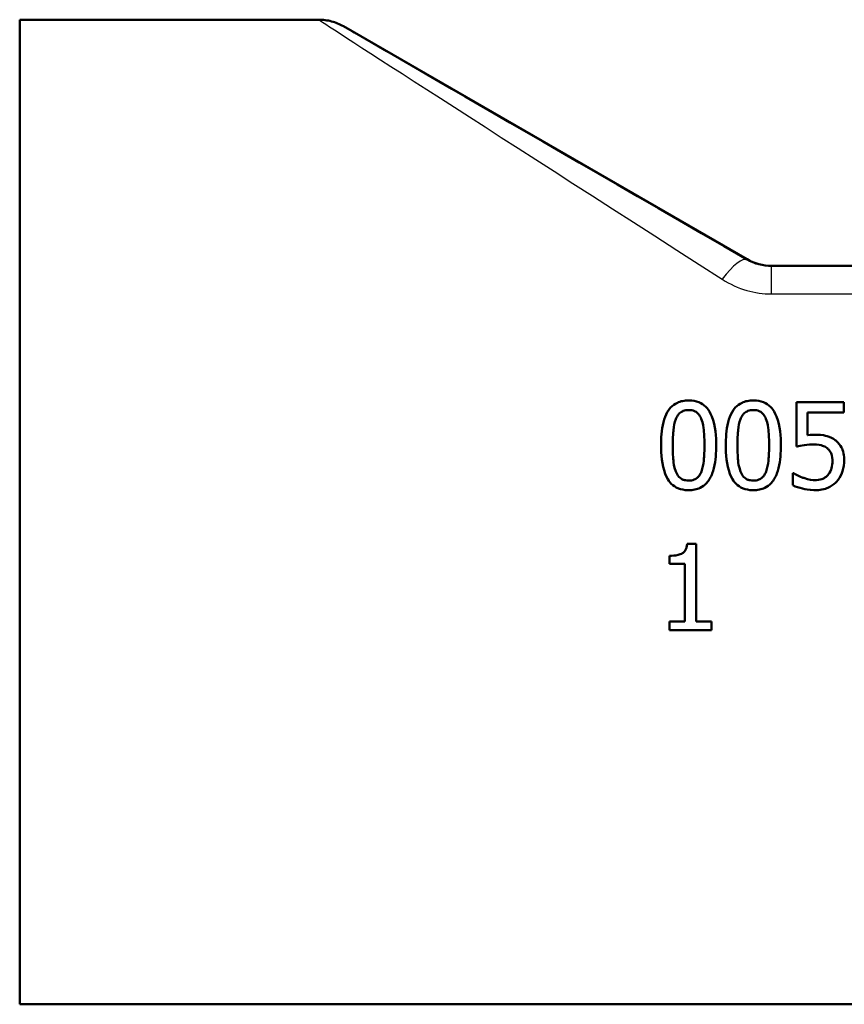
# Model space of a CAD drawing. Header units: millimetres. Extents: x 100 to 2000, y 93 to 2870.
# Tile 12 of 38: x 593 to 627, y 1447 to 1487. Entities that reach past the tile are written whole.
import ezdxf

# ---------------------------------------------------------------- set-up
doc = ezdxf.new("R2010")
doc.units = ezdxf.units.MM
doc.header["$LTSCALE"] = 10
doc.layers.add('Visible Edges(ISO)', color=7, linetype='Continuous', lineweight=50)
doc.layers.add('Visible Tangent Edges(ISO)', color=7, linetype='Continuous', lineweight=25)

msp = doc.modelspace()

# ---------------------------------------------------------------- linework, layer by layer
at = {"layer": 'Visible Edges(ISO)'}
for p, q in [((593.425, 1446.995), (593.425, 1486.995)), ((605.569, 1486.995), (593.425, 1486.995)), ((622.961, 1477.263), (606.569, 1486.727)), ((631.425, 1476.995), (623.961, 1476.995)), ((626.883, 1471.455), (624.963, 1471.455)), ((624.963, 1469.652), (624.963, 1471.455)), ((626.883, 1471.455), (626.883, 1471.044)), ((625.414, 1471.044), (625.414, 1470.111)), ((625.414, 1471.044), (626.883, 1471.044)), ((624.852, 1468.577), (624.818, 1468.577)), ((624.818, 1468.08), (624.818, 1468.577)), ((620.89, 1465.704), (620.527, 1465.704)), ((620.89, 1465.704), (620.89, 1462.55)), ((619.804, 1464.896), (619.804, 1465.216)), ((619.804, 1464.896), (620.439, 1464.896)), ((620.439, 1462.55), (620.439, 1464.896)), ((619.804, 1462.193), (619.804, 1462.55)), ((620.439, 1462.55), (619.804, 1462.55)), ((621.511, 1462.55), (620.89, 1462.55)), ((621.511, 1462.55), (621.511, 1462.193)), ((619.804, 1462.193), (621.511, 1462.193)), ((653.425, 1446.995), (593.425, 1446.995))]:
    msp.add_line(p, q, dxfattribs=at)
msp.add_ellipse((623.961, 1478.995), major_axis=(-2, 0), ratio=0.999999, start_param=1.047198, end_param=1.570796, dxfattribs=at)
for points, knots in [([(606.569, 1486.727), (606.493, 1486.771), (606.415, 1486.81), (606.254, 1486.876), (606.171, 1486.904), (606.002, 1486.95), (605.917, 1486.967), (605.743, 1486.989), (605.656, 1486.995), (605.569, 1486.995)], [0, 0, 0, 0, 0.25, 0.25, 0.5, 0.5, 0.75, 0.75, 1, 1, 1, 1]), ([(620.589, 1471.526), (620.507, 1471.526), (620.424, 1471.52), (620.27, 1471.489), (620.198, 1471.467), (620.025, 1471.387), (619.934, 1471.321), (619.75, 1471.123), (619.681, 1470.99), (619.523, 1470.577), (619.484, 1470.232), (619.47, 1469.851), (619.469, 1469.777), (619.469, 1469.703)], [-0.2309324, -0.2309324, -0.2309324, -0.2309324, -0.2089061, -0.2089061, -0.1886735, -0.1886735, -0.1577322, -0.1577322, -0.1156226, -0.1156226, -0.0225098, -0.0225098, 0, 0, 0, 0]), ([(621.707, 1469.705), (621.707, 1470.04), (621.681, 1470.499), (621.465, 1471.046), (621.388, 1471.151), (621.265, 1471.295), (621.181, 1471.364), (620.971, 1471.475), (620.849, 1471.507), (620.678, 1471.524), (620.634, 1471.526), (620.589, 1471.526)], [-0.1595734, -0.1595734, -0.1595734, -0.1595734, -0.1091464, -0.1091464, -0.0850343, -0.0850343, -0.0514888, -0.0514888, -0.0133667, -0.0133667, 0, 0, 0, 0]), ([(623.216, 1471.526), (623.133, 1471.526), (623.051, 1471.52), (622.896, 1471.489), (622.824, 1471.467), (622.651, 1471.387), (622.56, 1471.321), (622.377, 1471.123), (622.307, 1470.99), (622.15, 1470.577), (622.111, 1470.232), (622.097, 1469.851), (622.095, 1469.777), (622.095, 1469.703)], [-0.2309324, -0.2309324, -0.2309324, -0.2309324, -0.2089061, -0.2089061, -0.1886735, -0.1886735, -0.1577322, -0.1577322, -0.1156226, -0.1156226, -0.0225098, -0.0225098, 0, 0, 0, 0]), ([(624.333, 1469.705), (624.333, 1470.04), (624.307, 1470.499), (624.091, 1471.046), (624.015, 1471.151), (623.892, 1471.295), (623.808, 1471.364), (623.597, 1471.475), (623.475, 1471.507), (623.305, 1471.524), (623.26, 1471.526), (623.216, 1471.526)], [-0.1595734, -0.1595734, -0.1595734, -0.1595734, -0.1091464, -0.1091464, -0.0850343, -0.0850343, -0.0514888, -0.0514888, -0.0133667, -0.0133667, 0, 0, 0, 0]), ([(620.067, 1470.769), (620.086, 1470.815), (620.108, 1470.86), (620.159, 1470.939), (620.186, 1470.974), (620.27, 1471.054), (620.322, 1471.082), (620.437, 1471.127), (620.513, 1471.138), (620.589, 1471.138)], [-0.05655554, -0.05655554, -0.05655554, -0.05655554, -0.04640341, -0.04640341, -0.03730138, -0.03730138, -0.02273195, -0.02273195, 0, 0, 0, 0]), ([(620.589, 1471.138), (620.632, 1471.138), (620.675, 1471.134), (620.756, 1471.119), (620.793, 1471.108), (620.861, 1471.078), (620.915, 1471.049), (621.029, 1470.928), (621.071, 1470.853), (621.103, 1470.775)], [-0.1065055, -0.1065055, -0.1065055, -0.1065055, -0.0770309, -0.0770309, -0.0504053, -0.0504053, -0.025722, -0.025722, 0, 0, 0, 0]), ([(622.694, 1470.769), (622.712, 1470.815), (622.734, 1470.86), (622.785, 1470.939), (622.813, 1470.974), (622.897, 1471.054), (622.948, 1471.082), (623.064, 1471.127), (623.14, 1471.138), (623.216, 1471.138)], [-0.05655554, -0.05655554, -0.05655554, -0.05655554, -0.04640341, -0.04640341, -0.03730138, -0.03730138, -0.02273195, -0.02273195, 0, 0, 0, 0]), ([(623.216, 1471.138), (623.259, 1471.138), (623.302, 1471.134), (623.382, 1471.119), (623.419, 1471.108), (623.487, 1471.078), (623.541, 1471.049), (623.655, 1470.928), (623.698, 1470.853), (623.729, 1470.775)], [-0.1065055, -0.1065055, -0.1065055, -0.1065055, -0.0770309, -0.0770309, -0.0504053, -0.0504053, -0.025722, -0.025722, 0, 0, 0, 0]), ([(619.945, 1469.703), (619.945, 1469.812), (619.947, 1469.922), (619.958, 1470.183), (619.968, 1470.285), (619.985, 1470.47), (620.013, 1470.632), (620.067, 1470.769)], [-0.0648181, -0.0648181, -0.0648181, -0.0648181, -0.05658008, -0.05658008, -0.04503738, -0.04503738, 0, 0, 0, 0]), ([(621.103, 1470.775), (621.169, 1470.607), (621.192, 1470.421), (621.223, 1470.129), (621.23, 1469.911), (621.23, 1469.705)], [-0.09001163, -0.09001163, -0.09001163, -0.09001163, -0.06215447, -0.06215447, 0, 0, 0, 0]), ([(622.572, 1469.703), (622.572, 1469.812), (622.574, 1469.922), (622.585, 1470.183), (622.594, 1470.285), (622.612, 1470.47), (622.639, 1470.632), (622.694, 1470.769)], [-0.0648181, -0.0648181, -0.0648181, -0.0648181, -0.05658008, -0.05658008, -0.04503738, -0.04503738, 0, 0, 0, 0]), ([(623.729, 1470.775), (623.795, 1470.607), (623.819, 1470.421), (623.85, 1470.129), (623.857, 1469.911), (623.857, 1469.705)], [-0.09001163, -0.09001163, -0.09001163, -0.09001163, -0.06215447, -0.06215447, 0, 0, 0, 0]), ([(625.731, 1470.131), (625.672, 1470.131), (625.567, 1470.13), (625.427, 1470.113), (625.421, 1470.112), (625.414, 1470.111)], [-0.04215518, -0.04215518, -0.04215518, -0.04215518, -0.00207856, -0.00207856, 0, 0, 0, 0]), ([(626.543, 1469.912), (626.442, 1469.989), (626.332, 1470.049), (626.141, 1470.099), (626.013, 1470.126), (625.774, 1470.131), (625.753, 1470.131), (625.731, 1470.131)], [-0.1880562, -0.1880562, -0.1880562, -0.1880562, -0.0715788, -0.0715788, -0.0064138, -0.0064138, 0, 0, 0, 0]), ([(619.469, 1469.703), (619.469, 1469.359), (619.496, 1468.911), (619.702, 1468.373), (619.777, 1468.268), (619.9, 1468.119), (619.985, 1468.049), (620.198, 1467.935), (620.323, 1467.902), (620.497, 1467.884), (620.543, 1467.882), (620.589, 1467.882)], [-0.1600413, -0.1600413, -0.1600413, -0.1600413, -0.1104964, -0.1104964, -0.0863147, -0.0863147, -0.0526177, -0.0526177, -0.013755, -0.013755, 0, 0, 0, 0]), ([(620.064, 1468.647), (619.994, 1468.832), (619.975, 1469.01), (619.95, 1469.283), (619.945, 1469.503), (619.945, 1469.703)], [-0.08432616, -0.08432616, -0.08432616, -0.08432616, -0.06039919, -0.06039919, 0, 0, 0, 0]), ([(620.589, 1467.882), (620.672, 1467.882), (620.755, 1467.889), (620.91, 1467.92), (620.982, 1467.943), (621.155, 1468.024), (621.246, 1468.091), (621.423, 1468.287), (621.494, 1468.418), (621.653, 1468.841), (621.691, 1469.182), (621.705, 1469.557), (621.707, 1469.632), (621.707, 1469.705)], [-0.2407784, -0.2407784, -0.2407784, -0.2407784, -0.2159339, -0.2159339, -0.1931326, -0.1931326, -0.1584883, -0.1584883, -0.1137054, -0.1137054, -0.0223486, -0.0223486, 0, 0, 0, 0]), ([(621.23, 1469.705), (621.23, 1469.375), (621.212, 1469.174), (621.186, 1468.935), (621.159, 1468.774), (621.105, 1468.639)], [-0.07279858, -0.07279858, -0.07279858, -0.07279858, -0.04376759, -0.04376759, 0, 0, 0, 0]), ([(622.095, 1469.703), (622.095, 1469.359), (622.122, 1468.911), (622.329, 1468.373), (622.403, 1468.268), (622.527, 1468.119), (622.611, 1468.049), (622.825, 1467.935), (622.949, 1467.902), (623.124, 1467.884), (623.17, 1467.882), (623.216, 1467.882)], [-0.1600413, -0.1600413, -0.1600413, -0.1600413, -0.1104964, -0.1104964, -0.0863147, -0.0863147, -0.0526177, -0.0526177, -0.013755, -0.013755, 0, 0, 0, 0]), ([(622.691, 1468.647), (622.62, 1468.832), (622.602, 1469.01), (622.576, 1469.283), (622.572, 1469.503), (622.572, 1469.703)], [-0.08432616, -0.08432616, -0.08432616, -0.08432616, -0.06039919, -0.06039919, 0, 0, 0, 0]), ([(623.216, 1467.882), (623.298, 1467.882), (623.381, 1467.889), (623.536, 1467.92), (623.609, 1467.943), (623.782, 1468.024), (623.872, 1468.091), (624.05, 1468.287), (624.121, 1468.418), (624.279, 1468.841), (624.318, 1469.182), (624.332, 1469.557), (624.333, 1469.632), (624.333, 1469.705)], [-0.2407784, -0.2407784, -0.2407784, -0.2407784, -0.2159339, -0.2159339, -0.1931326, -0.1931326, -0.1584883, -0.1584883, -0.1137054, -0.1137054, -0.0223486, -0.0223486, 0, 0, 0, 0]), ([(623.857, 1469.705), (623.857, 1469.375), (623.838, 1469.174), (623.813, 1468.935), (623.785, 1468.774), (623.732, 1468.639)], [-0.07279858, -0.07279858, -0.07279858, -0.07279858, -0.04376759, -0.04376759, 0, 0, 0, 0]), ([(624.963, 1469.652), (625.043, 1469.669), (625.3, 1469.73), (625.624, 1469.736), (625.639, 1469.737), (625.655, 1469.737)], [-0.09699156, -0.09699156, -0.09699156, -0.09699156, -0.00469267, -0.00469267, 0, 0, 0, 0]), ([(625.655, 1469.737), (625.838, 1469.737), (625.959, 1469.708), (626.087, 1469.668), (626.148, 1469.638), (626.211, 1469.589), (626.22, 1469.582), (626.228, 1469.575)], [-0.04331176, -0.04331176, -0.04331176, -0.04331176, -0.024026, -0.024026, -0.00324883, -0.00324883, 0, 0, 0, 0]), ([(626.903, 1469.067), (626.903, 1469.169), (626.896, 1469.274), (626.854, 1469.486), (626.822, 1469.56), (626.743, 1469.714), (626.672, 1469.804), (626.57, 1469.891), (626.557, 1469.902), (626.543, 1469.912)], [-0.07311362, -0.07311362, -0.07311362, -0.07311362, -0.05775319, -0.05775319, -0.04036659, -0.04036659, -0.00526026, -0.00526026, 0, 0, 0, 0]), ([(626.228, 1469.575), (626.258, 1469.55), (626.285, 1469.522), (626.332, 1469.46), (626.352, 1469.427), (626.39, 1469.345), (626.42, 1469.263), (626.426, 1469.1), (626.426, 1469.085), (626.426, 1469.07)], [-0.1192464, -0.1192464, -0.1192464, -0.1192464, -0.0845542, -0.0845542, -0.0493335, -0.0493335, -0.0044957, -0.0044957, 0, 0, 0, 0]), ([(626.426, 1469.07), (626.426, 1468.971), (626.417, 1468.868), (626.369, 1468.702), (626.334, 1468.612), (626.262, 1468.517), (626.255, 1468.509), (626.248, 1468.5)], [-0.07960927, -0.07960927, -0.07960927, -0.07960927, -0.03582941, -0.03582941, -0.00336004, -0.00336004, 0, 0, 0, 0]), ([(626.594, 1468.225), (626.688, 1468.327), (626.76, 1468.444), (626.852, 1468.673), (626.894, 1468.816), (626.902, 1469.026), (626.903, 1469.047), (626.903, 1469.067)], [-0.1378025, -0.1378025, -0.1378025, -0.1378025, -0.0636187, -0.0636187, -0.006147, -0.006147, 0, 0, 0, 0]), ([(620.589, 1468.27), (620.544, 1468.27), (620.499, 1468.274), (620.414, 1468.29), (620.376, 1468.302), (620.31, 1468.333), (620.254, 1468.363), (620.136, 1468.491), (620.095, 1468.567), (620.064, 1468.647)], [-0.1229826, -0.1229826, -0.1229826, -0.1229826, -0.0856521, -0.0856521, -0.0521174, -0.0521174, -0.0258435, -0.0258435, 0, 0, 0, 0]), ([(621.105, 1468.639), (621.088, 1468.594), (621.067, 1468.55), (621.018, 1468.472), (620.991, 1468.437), (620.908, 1468.356), (620.856, 1468.327), (620.741, 1468.281), (620.665, 1468.27), (620.589, 1468.27)], [-0.05528125, -0.05528125, -0.05528125, -0.05528125, -0.04571367, -0.04571367, -0.03709696, -0.03709696, -0.02272541, -0.02272541, 0, 0, 0, 0]), ([(623.216, 1468.27), (623.17, 1468.27), (623.125, 1468.274), (623.041, 1468.29), (623.002, 1468.302), (622.936, 1468.333), (622.88, 1468.363), (622.763, 1468.491), (622.721, 1468.567), (622.691, 1468.647)], [-0.1229826, -0.1229826, -0.1229826, -0.1229826, -0.0856521, -0.0856521, -0.0521174, -0.0521174, -0.0258435, -0.0258435, 0, 0, 0, 0]), ([(623.732, 1468.639), (623.714, 1468.594), (623.693, 1468.55), (623.645, 1468.472), (623.618, 1468.437), (623.535, 1468.356), (623.482, 1468.327), (623.367, 1468.281), (623.291, 1468.27), (623.216, 1468.27)], [-0.05528125, -0.05528125, -0.05528125, -0.05528125, -0.04571367, -0.04571367, -0.03709696, -0.03709696, -0.02272541, -0.02272541, 0, 0, 0, 0]), ([(625.229, 1468.389), (625.035, 1468.462), (624.917, 1468.531), (624.861, 1468.57), (624.857, 1468.573), (624.852, 1468.577)], [-0.02040495, -0.02040495, -0.02040495, -0.02040495, -0.00170497, -0.00170497, 0, 0, 0, 0]), ([(626.248, 1468.5), (626.218, 1468.466), (626.185, 1468.436), (626.113, 1468.383), (626.075, 1468.362), (625.989, 1468.326), (625.9, 1468.293), (625.766, 1468.287), (625.754, 1468.287), (625.743, 1468.287)], [-0.1078797, -0.1078797, -0.1078797, -0.1078797, -0.0737476, -0.0737476, -0.0401815, -0.0401815, -0.0034657, -0.0034657, 0, 0, 0, 0]), ([(624.818, 1468.08), (624.941, 1468.019), (625.077, 1467.976), (625.317, 1467.919), (625.474, 1467.888), (625.693, 1467.882), (625.714, 1467.882), (625.734, 1467.882)], [-0.1411912, -0.1411912, -0.1411912, -0.1411912, -0.0657196, -0.0657196, -0.0061184, -0.0061184, 0, 0, 0, 0]), ([(625.743, 1468.287), (625.61, 1468.287), (625.483, 1468.304), (625.252, 1468.382), (625.241, 1468.385), (625.229, 1468.389)], [-0.07316205, -0.07316205, -0.07316205, -0.07316205, -0.00356091, -0.00356091, 0, 0, 0, 0]), ([(625.734, 1467.882), (625.823, 1467.882), (625.911, 1467.889), (626.108, 1467.927), (626.187, 1467.957), (626.354, 1468.028), (626.463, 1468.097), (626.569, 1468.199), (626.582, 1468.212), (626.594, 1468.225)], [-0.07142725, -0.07142725, -0.07142725, -0.07142725, -0.05951117, -0.05951117, -0.04436095, -0.04436095, -0.00532455, -0.00532455, 0, 0, 0, 0]), ([(620.527, 1465.704), (620.523, 1465.659), (620.516, 1465.613), (620.495, 1465.531), (620.482, 1465.494), (620.443, 1465.419), (620.416, 1465.384), (620.363, 1465.336), (620.322, 1465.305), (620.14, 1465.238), (620.014, 1465.222), (619.86, 1465.217), (619.832, 1465.216), (619.804, 1465.216)], [-0.2096713, -0.2096713, -0.2096713, -0.2096713, -0.1621796, -0.1621796, -0.1209663, -0.1209663, -0.074174, -0.074174, -0.0461338, -0.0461338, -0.0085215, -0.0085215, 0, 0, 0, 0])]:
    msp.add_open_spline(points, degree=3, knots=knots, dxfattribs=at)
at = {"layer": 'Visible Tangent Edges(ISO)'}
for p, q in [((622.961, 1477.263), (622.954, 1477.235)), ((623.954, 1476.967), (623.961, 1476.995)), ((623.954, 1475.853), (623.954, 1476.967)), ((638.481, 1476.967), (623.954, 1476.967)), ((623.954, 1475.853), (643.682, 1475.853))]:
    msp.add_line(p, q, dxfattribs=at)
for centre, major_axis, ratio, start_param, end_param in [((636.746, 1466.995), (-31.177, 20), 0.000916, 6.281758, 7.360226), ((637.746, 1468.727), (-31.177, 18), 0.000873, 6.28148, 7.360143), ((621.954, 1475.503), (1.001, 1.732), 0.259233, 0.001807, 1.149175)]:
    msp.add_ellipse(centre, major_axis=major_axis, ratio=ratio, start_param=start_param, end_param=end_param, dxfattribs=at)
for points, knots in [([(623.954, 1476.967), (623.785, 1476.967), (623.616, 1476.989), (623.276, 1477.077), (623.108, 1477.146), (622.954, 1477.235)], [0, 0, 0, 0, 0.1014564, 0.1014564, 0.2118608, 0.2118608, 0.2118608, 0.2118608]), ([(621.954, 1476.449), (622.262, 1476.251), (622.599, 1476.096), (623.277, 1475.901), (623.616, 1475.853), (623.954, 1475.853)], [-0.2118608, -0.2118608, -0.2118608, -0.2118608, -0.1014564, -0.1014564, 0, 0, 0, 0])]:
    msp.add_open_spline(points, degree=3, knots=knots, dxfattribs=at)

doc.saveas('drawing.dxf')
